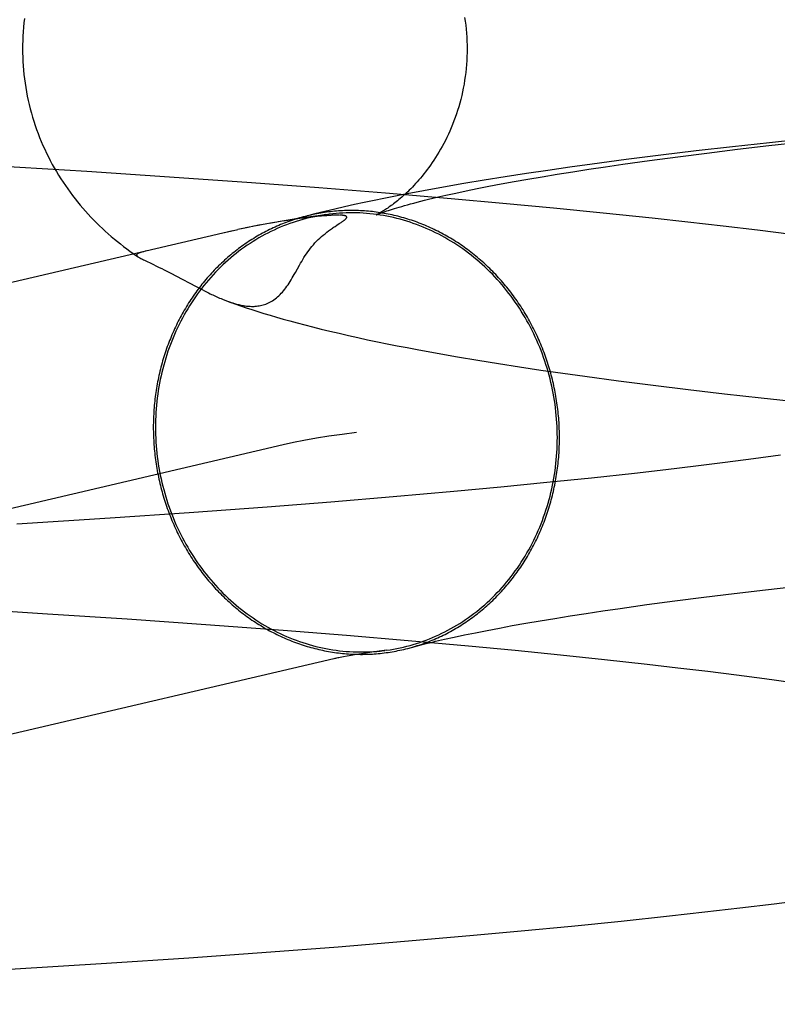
# Model space of a CAD drawing. Header units: inches. Extents: x 0 to 293, y 0 to 190.
# Tile 19 of 84: x 98.3019 to 98.3684, y 97.5252 to 97.6116. Entities that reach past the tile are written whole.
import ezdxf

# ---------------------------------------------------------------- set-up
doc = ezdxf.new("R2010")
doc.units = ezdxf.units.IN
doc.header["$LTSCALE"] = 16.12069
doc.header["$MEASUREMENT"] = 0
doc.linetypes.add('HIDDEN', pattern=[0.2, 0.1, -0.1])
doc.layers.add('DEFAULT_2', color=8, linetype='HIDDEN')

msp = doc.modelspace()

# ---------------------------------------------------------------- linework, layer by layer
at = {"layer": 'DEFAULT_2', "color": 8, "linetype": 'HIDDEN'}
for p, q in [((98.36769, 97.600776), (98.364449, 97.600419)), ((98.364876, 97.600199), (98.367632, 97.600521)), ((98.367632, 97.600521), (98.370476, 97.60084)), ((98.372106, 97.601239), (98.36769, 97.600776)), ((98.358156, 97.599678), (98.355109, 97.599293)), ((98.36127, 97.600053), (98.358156, 97.599678)), ((98.359648, 97.599546), (98.362214, 97.599874)), ((98.364449, 97.600419), (98.36127, 97.600053)), ((98.362214, 97.599874), (98.364876, 97.600199)), ((98.307807, 97.598247), (98.299323, 97.598766)), ((98.352128, 97.598898), (98.350179, 97.598629)), ((98.355109, 97.599293), (98.352128, 97.598898)), ((98.35331, 97.598669), (98.354823, 97.598889)), ((98.354823, 97.598889), (98.357183, 97.599218)), ((98.357183, 97.599218), (98.359648, 97.599546)), ((98.315053, 97.597769), (98.307807, 97.598247)), ((98.346368, 97.598074), (98.344506, 97.597788)), ((98.348259, 97.598354), (98.346368, 97.598074)), ((98.347763, 97.597798), (98.349072, 97.598014)), ((98.350179, 97.598629), (98.348259, 97.598354)), ((98.349072, 97.598014), (98.350433, 97.598232)), ((98.350433, 97.598232), (98.351846, 97.59845)), ((98.351846, 97.59845), (98.35331, 97.598669)), ((98.322242, 97.597262), (98.315053, 97.597769)), ((98.328168, 97.596816), (98.322242, 97.597262)), ((98.340865, 97.597194), (98.339085, 97.596886)), ((98.342672, 97.597495), (98.340865, 97.597194)), ((98.344506, 97.597788), (98.342672, 97.597495)), ((98.343079, 97.596956), (98.344165, 97.597162)), ((98.344165, 97.597162), (98.345309, 97.597372)), ((98.345309, 97.597372), (98.346508, 97.597584)), ((98.346508, 97.597584), (98.347763, 97.597798)), ((98.334018, 97.596349), (98.328168, 97.596816)), ((98.339774, 97.595861), (98.334018, 97.596349)), ((98.337329, 97.596568), (98.335591, 97.596239)), ((98.339085, 97.596886), (98.337329, 97.596568)), ((98.33852, 97.59599), (98.339313, 97.596172)), ((98.339313, 97.596172), (98.340166, 97.596361)), ((98.340166, 97.596361), (98.341079, 97.596554)), ((98.341079, 97.596554), (98.34205, 97.596753)), ((98.34205, 97.596753), (98.343079, 97.596956)), ((98.344302, 97.595456), (98.339774, 97.595861)), ((98.348752, 97.595036), (98.344302, 97.595456)), ((98.32986, 97.594424), (98.329837, 97.594424)), ((98.353118, 97.594603), (98.348752, 97.595036)), ((98.357394, 97.594155), (98.353118, 97.594603)), ((98.323012, 97.593562), (98.322365, 97.593432)), ((98.323603, 97.593672), (98.322975, 97.59355)), ((98.324252, 97.593787), (98.323266, 97.593605)), ((98.324934, 97.593903), (98.323819, 97.593704)), ((98.325628, 97.594015), (98.324576, 97.593833)), ((98.325441, 97.593969), (98.325028, 97.593905)), ((98.325819, 97.594025), (98.325441, 97.593969)), ((98.326169, 97.594075), (98.325819, 97.594025)), ((98.326492, 97.594119), (98.326169, 97.594075)), ((98.326793, 97.594159), (98.326492, 97.594119)), ((98.327072, 97.594194), (98.326793, 97.594159)), ((98.327333, 97.594226), (98.327072, 97.594194)), ((98.327579, 97.594255), (98.327333, 97.594226)), ((98.327809, 97.59428), (98.327579, 97.594255)), ((98.328021, 97.594303), (98.327809, 97.59428)), ((98.328216, 97.594322), (98.328021, 97.594303)), ((98.328394, 97.594339), (98.328216, 97.594322)), ((98.328558, 97.594354), (98.328394, 97.594339)), ((98.328709, 97.594367), (98.328558, 97.594354)), ((98.328848, 97.594378), (98.328709, 97.594367)), ((98.328977, 97.594387), (98.328848, 97.594378)), ((98.329096, 97.594395), (98.328977, 97.594387)), ((98.329205, 97.594402), (98.329096, 97.594395)), ((98.329305, 97.594408), (98.329205, 97.594402)), ((98.329396, 97.594412), (98.329305, 97.594408)), ((98.329477, 97.594416), (98.329396, 97.594412)), ((98.329551, 97.594418), (98.329477, 97.594416)), ((98.329617, 97.59442), (98.329551, 97.594418)), ((98.329762, 97.594423), (98.329735, 97.594423)), ((98.329742, 97.593542), (98.329951, 97.593677)), ((98.329813, 97.594424), (98.329788, 97.594423)), ((98.329906, 97.594423), (98.329883, 97.594424)), ((98.329949, 97.594423), (98.329927, 97.594423)), ((98.329951, 97.593677), (98.330071, 97.593755)), ((98.32999, 97.594422), (98.32997, 97.594423)), ((98.360537, 97.59381), (98.357394, 97.594155)), ((98.363624, 97.593456), (98.360537, 97.59381)), ((98.320622, 97.593057), (98.191235, 97.562755)), ((98.321039, 97.59315), (98.319622, 97.592823)), ((98.321479, 97.593251), (98.321036, 97.593153)), ((98.322047, 97.593367), (98.321719, 97.593299)), ((98.322975, 97.59355), (98.322675, 97.593493)), ((98.329588, 97.593442), (98.329742, 97.593542)), ((98.366653, 97.593093), (98.363624, 97.593456)), ((98.369621, 97.592721), (98.366653, 97.593093)), ((98.313594, 97.590116), (98.313928, 97.589955)), ((98.313928, 97.589955), (98.314154, 97.589845)), ((98.314154, 97.589845), (98.314379, 97.589733)), ((98.314379, 97.589733), (98.314601, 97.589622)), ((98.314601, 97.589622), (98.314924, 97.589459)), ((98.314924, 97.589459), (98.315232, 97.5893)), ((98.315232, 97.5893), (98.315619, 97.589098)), ((98.315619, 97.589098), (98.316238, 97.588772)), ((98.316238, 97.588772), (98.316779, 97.588485)), ((98.316779, 97.588485), (98.317382, 97.588166)), ((98.317382, 97.588166), (98.317685, 97.588008)), ((98.317685, 97.588008), (98.317916, 97.587889)), ((98.317916, 97.587889), (98.31814, 97.587774)), ((98.31814, 97.587774), (98.318305, 97.587692)), ((98.318305, 97.587692), (98.31847, 97.58761)), ((98.31847, 97.58761), (98.318635, 97.587529)), ((98.318635, 97.587529), (98.318746, 97.587476)), ((98.318746, 97.587476), (98.318858, 97.587422)), ((98.318858, 97.587422), (98.318971, 97.587369)), ((98.318971, 97.587369), (98.319087, 97.587316)), ((98.319087, 97.587316), (98.319205, 97.587262)), ((98.319205, 97.587262), (98.319326, 97.587208)), ((98.319326, 97.587208), (98.319449, 97.587154)), ((98.319449, 97.587154), (98.319577, 97.587099)), ((98.338542, 97.582308), (98.340313, 97.581997)), ((98.340313, 97.581997), (98.342102, 97.581696)), ((98.342102, 97.581696), (98.343919, 97.581402)), ((98.343919, 97.581402), (98.345766, 97.581115)), ((98.345766, 97.581115), (98.347645, 97.580833)), ((98.347645, 97.580833), (98.349554, 97.580557)), ((98.349554, 97.580557), (98.351493, 97.580286)), ((98.351493, 97.580286), (98.354455, 97.579889)), ((98.354455, 97.579889), (98.357482, 97.579503)), ((98.357482, 97.579503), (98.360576, 97.579127)), ((98.360576, 97.579127), (98.363735, 97.578759)), ((98.363735, 97.578759), (98.366958, 97.578401)), ((98.366958, 97.578401), (98.370241, 97.578051)), ((98.325022, 97.574271), (98.195635, 97.543968)), ((98.366293, 97.573032), (98.363817, 97.572712)), ((98.368673, 97.573353), (98.366293, 97.573032)), ((98.358592, 97.572079), (98.355852, 97.571767)), ((98.361248, 97.572394), (98.358592, 97.572079)), ((98.363817, 97.572712), (98.361248, 97.572394)), ((98.352076, 97.571356), (98.348167, 97.570952)), ((98.355852, 97.571767), (98.352076, 97.571356)), ((98.344135, 97.570557), (98.339991, 97.57017)), ((98.348167, 97.570952), (98.344135, 97.570557)), ((98.334668, 97.5697), (98.329205, 97.569245)), ((98.339991, 97.57017), (98.334668, 97.5697)), ((98.323622, 97.568807), (98.31679, 97.568303)), ((98.329205, 97.569245), (98.323622, 97.568807)), ((98.309849, 97.567826), (98.301658, 97.567302)), ((98.31679, 97.568303), (98.309849, 97.567826)), ((98.367338, 97.561554), (98.370172, 97.561873)), ((98.359387, 97.560579), (98.361941, 97.560906)), ((98.361941, 97.560906), (98.364593, 97.561231)), ((98.364593, 97.561231), (98.367338, 97.561554)), ((98.296122, 97.559954), (98.304339, 97.559456)), ((98.35308, 97.559702), (98.354585, 97.559921)), ((98.354585, 97.559921), (98.356934, 97.56025)), ((98.356934, 97.56025), (98.359387, 97.560579)), ((98.304339, 97.559456), (98.311331, 97.558999)), ((98.347567, 97.558832), (98.348867, 97.559047)), ((98.348867, 97.559047), (98.35022, 97.559265)), ((98.35022, 97.559265), (98.351625, 97.559483)), ((98.351625, 97.559483), (98.35308, 97.559702)), ((98.311331, 97.558999), (98.318241, 97.558517)), ((98.318241, 97.558517), (98.325033, 97.558009)), ((98.342919, 97.557991), (98.343996, 97.558197)), ((98.343996, 97.558197), (98.345131, 97.558406)), ((98.345131, 97.558406), (98.346322, 97.558618)), ((98.346322, 97.558618), (98.347567, 97.558832)), ((98.325033, 97.558009), (98.33058, 97.557568)), ((98.33058, 97.557568), (98.336001, 97.55711)), ((98.33919, 97.557211), (98.340034, 97.557398)), ((98.340034, 97.557398), (98.340937, 97.557591)), ((98.340937, 97.557591), (98.341899, 97.557789)), ((98.341899, 97.557789), (98.342919, 97.557991)), ((98.336001, 97.55711), (98.341278, 97.556636)), ((98.338406, 97.55703), (98.33919, 97.557211)), ((98.341278, 97.556636), (98.345382, 97.556247)), ((98.330636, 97.555728), (98.330315, 97.555669)), ((98.331006, 97.555792), (98.330636, 97.555728)), ((98.331427, 97.555862), (98.331006, 97.555792)), ((98.331898, 97.555937), (98.331427, 97.555862)), ((98.332422, 97.556016), (98.331898, 97.555937)), ((98.332998, 97.556099), (98.332422, 97.556016)), ((98.334123, 97.556252), (98.332998, 97.556099)), ((98.345382, 97.556247), (98.349371, 97.55585)), ((98.349371, 97.55585), (98.353234, 97.555445)), ((98.353234, 97.555445), (98.356963, 97.555032)), ((98.356963, 97.555032), (98.359666, 97.554719)), ((98.359666, 97.554719), (98.362283, 97.554403)), ((98.362283, 97.554403), (98.364811, 97.554085)), ((98.364811, 97.554085), (98.367245, 97.553765)), ((98.367245, 97.553765), (98.369582, 97.553444)), ((98.365091, 97.533642), (98.368093, 97.53401)), ((98.368093, 97.53401), (98.371033, 97.534387)), ((98.358913, 97.532934), (98.362031, 97.533284)), ((98.362031, 97.533284), (98.365091, 97.533642)), ((98.350332, 97.532042), (98.354669, 97.532481)), ((98.354669, 97.532481), (98.358913, 97.532934)), ((98.341405, 97.531207), (98.345908, 97.531618)), ((98.345908, 97.531618), (98.350332, 97.532042)), ((98.329847, 97.530239), (98.335675, 97.530712)), ((98.335675, 97.530712), (98.341405, 97.531207)), ((98.316762, 97.529272), (98.323938, 97.529787)), ((98.323938, 97.529787), (98.329847, 97.530239)), ((98.301037, 97.52826), (98.309522, 97.528788)), ((98.309522, 97.528788), (98.316762, 97.529272))]:
    msp.add_line(p, q, dxfattribs=at)
for points in [[(98.340951, 97.611773), (98.341001, 97.61143), (98.341045, 97.611085), (98.341082, 97.610738), (98.341112, 97.61039), (98.341135, 97.610041), (98.341152, 97.609691), (98.341161, 97.60934), (98.341164, 97.609016)], [(98.302333, 97.611669), (98.302288, 97.611288), (98.30225, 97.610906), (98.302219, 97.610523), (98.302194, 97.61014), (98.302177, 97.609756), (98.302167, 97.609372), (98.302164, 97.609016)], [(98.302164, 97.609016), (98.302167, 97.608662), (98.302177, 97.608279), (98.302194, 97.607896), (98.302218, 97.607514), (98.302249, 97.607132), (98.302287, 97.606751), (98.302332, 97.60637), (98.302384, 97.605991), (98.302443, 97.605613), (98.302508, 97.605237), (98.302581, 97.604862), (98.30266, 97.60449), (98.302746, 97.604118), (98.302838, 97.603749), (98.302937, 97.603383), (98.303042, 97.603018), (98.303154, 97.602656), (98.303271, 97.602297), (98.303396, 97.60194), (98.303526, 97.601587), (98.303662, 97.601236), (98.303804, 97.600889), (98.303951, 97.600545), (98.304105, 97.600205), (98.304263, 97.599869), (98.304427, 97.599536), (98.304597, 97.599207), (98.304771, 97.598882), (98.30495, 97.598561), (98.305135, 97.598244), (98.305323, 97.597931), (98.305517, 97.597623), (98.305715, 97.597319), (98.305917, 97.597019), (98.306123, 97.596723), (98.306334, 97.596432), (98.306548, 97.596145), (98.306766, 97.595862), (98.306988, 97.595584), (98.307214, 97.595311), (98.307443, 97.595041), (98.307677, 97.594775), (98.307914, 97.594513), (98.308156, 97.594255), (98.308401, 97.594), (98.308651, 97.593748), (98.308905, 97.5935), (98.309163, 97.593255), (98.309423, 97.593015), (98.309686, 97.59278), (98.30995, 97.592551), (98.310216, 97.592327), (98.310483, 97.592108), (98.310752, 97.591893), (98.311024, 97.591682), (98.311299, 97.591474), (98.311577, 97.59127), (98.31186, 97.591068), (98.312146, 97.590868), (98.312303, 97.590762)], [(98.341164, 97.609016), (98.341161, 97.608689), (98.341151, 97.608339), (98.341135, 97.607989), (98.341112, 97.60764), (98.341081, 97.607292), (98.341045, 97.606946), (98.341001, 97.606601), (98.340951, 97.606258), (98.340895, 97.605917), (98.340833, 97.605579), (98.340764, 97.605243), (98.340689, 97.604911), (98.340608, 97.604582), (98.340522, 97.604256), (98.34043, 97.603934), (98.340333, 97.603616), (98.34023, 97.603302), (98.340123, 97.602993), (98.340011, 97.602689), (98.339895, 97.602389), (98.339775, 97.602095), (98.33965, 97.601807), (98.339523, 97.601524), (98.339392, 97.601247), (98.339258, 97.600976), (98.339121, 97.600712), (98.338982, 97.600453), (98.338841, 97.600201), (98.338698, 97.599955), (98.338553, 97.599716), (98.338407, 97.599483), (98.338261, 97.599257), (98.338113, 97.599037), (98.337965, 97.598824), (98.337817, 97.598617), (98.337669, 97.598417), (98.337521, 97.598223), (98.337373, 97.598035), (98.337226, 97.597854), (98.33708, 97.597678), (98.336934, 97.597509), (98.33679, 97.597345), (98.336647, 97.597187), (98.336505, 97.597035), (98.336365, 97.596888), (98.336226, 97.596746), (98.336089, 97.59661), (98.335954, 97.596478), (98.33582, 97.596352), (98.335689, 97.59623), (98.33556, 97.596114), (98.335432, 97.596001), (98.335307, 97.595894), (98.335185, 97.59579), (98.335064, 97.595692), (98.334947, 97.595597), (98.334831, 97.595506), (98.334719, 97.59542), (98.334609, 97.595337), (98.334502, 97.595259), (98.334398, 97.595184), (98.334298, 97.595113), (98.3342, 97.595046), (98.334106, 97.594982), (98.334015, 97.594922), (98.333928, 97.594866), (98.333845, 97.594813), (98.333765, 97.594764), (98.33369, 97.594719), (98.333619, 97.594677), (98.333552, 97.594638), (98.33349, 97.594603), (98.333433, 97.594571), (98.333381, 97.594543), (98.333335, 97.594518), (98.333294, 97.594497), (98.333259, 97.594479), (98.33323, 97.594464), (98.333208, 97.594454), (98.333192, 97.594446), (98.333184, 97.594442)], [(98.335591, 97.596239), (98.334727, 97.59607), (98.333864, 97.595896), (98.333001, 97.595718), (98.332139, 97.595535), (98.331277, 97.595347), (98.330413, 97.595154), (98.329547, 97.594953), (98.328678, 97.594746), (98.327805, 97.594531), (98.326945, 97.594311)], [(98.333182, 97.594441), (98.333189, 97.594444), (98.333203, 97.59445), (98.333226, 97.59446), (98.333257, 97.594473), (98.333297, 97.59449), (98.333347, 97.59451), (98.333406, 97.594533), (98.333475, 97.59456), (98.333555, 97.59459), (98.333646, 97.594623), (98.333747, 97.59466), (98.333861, 97.5947), (98.333985, 97.594743), (98.334122, 97.594789), (98.334271, 97.594839), (98.334433, 97.594891), (98.334607, 97.594946), (98.334795, 97.595005), (98.334996, 97.595066), (98.335211, 97.59513), (98.33544, 97.595196), (98.335683, 97.595265), (98.33594, 97.595337), (98.336211, 97.595411), (98.336497, 97.595488), (98.336797, 97.595566), (98.337112, 97.595647), (98.337442, 97.59573), (98.337786, 97.595815), (98.338145, 97.595902), (98.33852, 97.59599)], [(98.328783, 97.59447), (98.32849, 97.594426), (98.328196, 97.594376), (98.327904, 97.594321), (98.327613, 97.59426), (98.327323, 97.594194), (98.327034, 97.594123), (98.326746, 97.594046), (98.32646, 97.593964), (98.326175, 97.593876), (98.325891, 97.593784), (98.32561, 97.593686), (98.325329, 97.593583), (98.325051, 97.593474), (98.324775, 97.593361), (98.3245, 97.593242), (98.324227, 97.593118), (98.323957, 97.59299), (98.323689, 97.592856), (98.323422, 97.592717), (98.323158, 97.592573), (98.322897, 97.592424), (98.322638, 97.592271), (98.322381, 97.592113), (98.322127, 97.591949), (98.321876, 97.591781), (98.321627, 97.591609), (98.321381, 97.591432), (98.321138, 97.59125), (98.320898, 97.591064), (98.320661, 97.590873), (98.320427, 97.590677), (98.320196, 97.590478), (98.319969, 97.590274), (98.319744, 97.590066), (98.319523, 97.589853), (98.319306, 97.589637), (98.319092, 97.589416), (98.318881, 97.589191), (98.318674, 97.588963), (98.318471, 97.58873), (98.318271, 97.588494), (98.318075, 97.588254), (98.317883, 97.588011), (98.317695, 97.587763), (98.317511, 97.587513), (98.317331, 97.587258), (98.317154, 97.587001), (98.316982, 97.58674), (98.316814, 97.586475), (98.31665, 97.586208), (98.316491, 97.585938), (98.316335, 97.585664), (98.316184, 97.585388), (98.316038, 97.585108), (98.315895, 97.584826), (98.315757, 97.584541), (98.315624, 97.584254), (98.315495, 97.583964), (98.315371, 97.583672), (98.315251, 97.583377), (98.315136, 97.583079), (98.315025, 97.58278), (98.314919, 97.582479), (98.314818, 97.582175), (98.314722, 97.58187), (98.314631, 97.581563), (98.314544, 97.581254), (98.314462, 97.580943), (98.314385, 97.580631), (98.314313, 97.580317), (98.314245, 97.580002), (98.314183, 97.579686), (98.314126, 97.579368), (98.314073, 97.579049), (98.314025, 97.578729), (98.313983, 97.578408), (98.313945, 97.578086), (98.313913, 97.577764), (98.313885, 97.577441), (98.313862, 97.577117), (98.313845, 97.576793), (98.313832, 97.576468), (98.313825, 97.576143), (98.313822, 97.575818)], [(98.328946, 97.594492), (98.328301, 97.594406), (98.327648, 97.594316), (98.326991, 97.594222), (98.326323, 97.594123), (98.325628, 97.594015)], [(98.349271, 97.574899), (98.34927, 97.57509), (98.349268, 97.575282), (98.349264, 97.575473), (98.349258, 97.575664), (98.34925, 97.575855), (98.34924, 97.576046), (98.349229, 97.576237), (98.349216, 97.576428), (98.349202, 97.576619), (98.349185, 97.57681), (98.349167, 97.577), (98.349148, 97.577191), (98.349126, 97.577381), (98.349103, 97.577571), (98.349078, 97.577761), (98.349052, 97.57795), (98.349024, 97.57814), (98.348994, 97.578329), (98.348962, 97.578518), (98.348929, 97.578706), (98.348894, 97.578894), (98.348857, 97.579082), (98.348819, 97.579269), (98.348779, 97.579457), (98.348737, 97.579643), (98.348694, 97.57983), (98.348649, 97.580015), (98.348602, 97.580201), (98.348554, 97.580386), (98.348504, 97.58057), (98.348452, 97.580754), (98.348399, 97.580938), (98.348344, 97.58112), (98.348288, 97.581303), (98.34823, 97.581485), (98.34817, 97.581666), (98.348109, 97.581846), (98.348046, 97.582026), (98.347981, 97.582205), (98.347915, 97.582384), (98.347847, 97.582562), (98.347778, 97.582739), (98.347707, 97.582916), (98.347635, 97.583092), (98.347561, 97.583267), (98.347485, 97.583441), (98.347408, 97.583615), (98.347329, 97.583787), (98.347249, 97.583959), (98.347167, 97.58413), (98.347084, 97.584301), (98.346999, 97.58447), (98.346913, 97.584639), (98.346825, 97.584806), (98.346736, 97.584973), (98.346646, 97.585139), (98.346553, 97.585304), (98.34646, 97.585468), (98.346365, 97.58563), (98.346268, 97.585792), (98.34617, 97.585953), (98.346071, 97.586113), (98.34597, 97.586272), (98.345868, 97.58643), (98.345765, 97.586587), (98.34566, 97.586742), (98.345554, 97.586897), (98.345446, 97.58705), (98.345337, 97.587203), (98.345227, 97.587354), (98.345115, 97.587504), (98.345002, 97.587653), (98.344888, 97.5878), (98.344772, 97.587947), (98.344655, 97.588092), (98.344537, 97.588236), (98.344418, 97.588379), (98.344297, 97.58852), (98.344176, 97.588661), (98.344052, 97.5888), (98.343928, 97.588937), (98.343803, 97.589074), (98.343676, 97.589209), (98.343548, 97.589343), (98.343419, 97.589475), (98.343289, 97.589606), (98.343158, 97.589736), (98.343025, 97.589864), (98.342891, 97.589991), (98.342757, 97.590116), (98.342621, 97.59024), (98.342484, 97.590363), (98.342346, 97.590484), (98.342207, 97.590604), (98.342067, 97.590722), (98.341926, 97.590839), (98.341784, 97.590954), (98.341641, 97.591068), (98.341497, 97.59118), (98.341352, 97.591291), (98.341206, 97.5914), (98.34106, 97.591507), (98.340912, 97.591613), (98.340763, 97.591718), (98.340613, 97.591821), (98.340463, 97.591922), (98.340312, 97.592022), (98.340159, 97.59212), (98.340006, 97.592217), (98.339852, 97.592312), (98.339698, 97.592405), (98.339542, 97.592496), (98.339386, 97.592586), (98.339229, 97.592675), (98.339071, 97.592761), (98.338913, 97.592846), (98.338754, 97.59293), (98.338594, 97.593011), (98.338433, 97.593091), (98.338272, 97.593169), (98.33811, 97.593246), (98.337947, 97.593321), (98.337784, 97.593394), (98.33762, 97.593465), (98.337456, 97.593534), (98.337291, 97.593602), (98.337125, 97.593668), (98.336959, 97.593732), (98.336793, 97.593795), (98.336625, 97.593856), (98.336458, 97.593914), (98.33629, 97.593972), (98.336121, 97.594027), (98.335952, 97.594081), (98.335783, 97.594132), (98.335613, 97.594182), (98.335442, 97.59423), (98.335272, 97.594277), (98.335101, 97.594321), (98.334929, 97.594364), (98.334757, 97.594405), (98.334585, 97.594443), (98.334413, 97.594481), (98.33424, 97.594516), (98.334068, 97.594549), (98.333894, 97.594581), (98.333721, 97.594611), (98.333547, 97.594639), (98.333374, 97.594665), (98.3332, 97.594689), (98.333025, 97.594711), (98.332851, 97.594732), (98.332677, 97.59475), (98.332502, 97.594767), (98.332327, 97.594782), (98.332153, 97.594795), (98.331978, 97.594806), (98.331803, 97.594815), (98.331628, 97.594822), (98.331453, 97.594828), (98.331278, 97.594831), (98.331103, 97.594833), (98.330928, 97.594833), (98.330754, 97.594831), (98.330579, 97.594827), (98.330404, 97.594821), (98.330229, 97.594814), (98.330055, 97.594804), (98.329881, 97.594793), (98.329707, 97.594779), (98.329533, 97.594764), (98.329359, 97.594747), (98.329185, 97.594728), (98.329012, 97.594707), (98.328839, 97.594685), (98.328666, 97.59466), (98.328493, 97.594634), (98.328321, 97.594606), (98.328149, 97.594576), (98.327977, 97.594544), (98.327805, 97.59451), (98.327634, 97.594474), (98.327464, 97.594437), (98.327293, 97.594398), (98.327124, 97.594357)], [(98.349084, 97.574904), (98.349081, 97.57523), (98.349074, 97.575555), (98.349061, 97.57588), (98.349044, 97.576206), (98.349021, 97.576531), (98.348993, 97.576855), (98.348961, 97.577179), (98.348923, 97.577503), (98.348881, 97.577826), (98.348833, 97.578148), (98.348781, 97.57847), (98.348723, 97.578791), (98.348661, 97.57911), (98.348593, 97.579429), (98.348521, 97.579746), (98.348444, 97.580063), (98.348362, 97.580378), (98.348276, 97.580691), (98.348184, 97.581003), (98.348088, 97.581313), (98.347987, 97.581622), (98.347881, 97.581929), (98.34777, 97.582234), (98.347655, 97.582537), (98.347536, 97.582838), (98.347411, 97.583137), (98.347282, 97.583433), (98.347149, 97.583728), (98.347011, 97.58402), (98.346869, 97.584309), (98.346722, 97.584596), (98.346571, 97.584881), (98.346415, 97.585162), (98.346256, 97.585441), (98.346092, 97.585717), (98.345924, 97.58599), (98.345752, 97.58626), (98.345576, 97.586526), (98.345395, 97.58679), (98.345211, 97.58705), (98.345023, 97.587307), (98.344831, 97.587561), (98.344635, 97.587811), (98.344435, 97.588058), (98.344232, 97.588301), (98.344025, 97.58854), (98.343815, 97.588775), (98.3436, 97.589007), (98.343383, 97.589235), (98.343162, 97.589459), (98.342938, 97.589678), (98.34271, 97.589894), (98.342479, 97.590106), (98.342245, 97.590313), (98.342008, 97.590516), (98.341768, 97.590715), (98.341525, 97.59091), (98.341279, 97.5911), (98.34103, 97.591285), (98.340779, 97.591466), (98.340525, 97.591643), (98.340268, 97.591814), (98.340009, 97.591981), (98.339748, 97.592143), (98.339484, 97.592301), (98.339218, 97.592453), (98.338949, 97.592601), (98.338679, 97.592744), (98.338406, 97.592882), (98.338132, 97.593015), (98.337855, 97.593143), (98.337577, 97.593265), (98.337297, 97.593383), (98.337015, 97.593496), (98.336731, 97.593603), (98.336447, 97.593705), (98.33616, 97.593802), (98.335873, 97.593894), (98.335584, 97.59398), (98.335294, 97.594061), (98.335002, 97.594137), (98.33471, 97.594207), (98.334417, 97.594272), (98.334123, 97.594332), (98.333828, 97.594386), (98.333533, 97.594435), (98.333237, 97.594478), (98.33294, 97.594516), (98.332643, 97.594548), (98.332346, 97.594575), (98.332049, 97.594597), (98.331751, 97.594613), (98.331453, 97.594623), (98.331155, 97.594628), (98.330858, 97.594628), (98.33056, 97.594622), (98.330263, 97.59461), (98.329966, 97.594593), (98.32967, 97.594571), (98.329374, 97.594543), (98.329078, 97.594509), (98.328946, 97.594492)], [(98.326945, 97.594311), (98.326785, 97.594269), (98.326616, 97.594222), (98.326448, 97.594174), (98.326281, 97.594124), (98.326114, 97.594072), (98.325947, 97.594018), (98.325781, 97.593962), (98.325615, 97.593905), (98.32545, 97.593845), (98.325286, 97.593784), (98.325122, 97.593722), (98.324959, 97.593657), (98.324796, 97.593591), (98.324634, 97.593523), (98.324473, 97.593453), (98.324312, 97.593381), (98.324152, 97.593308), (98.323993, 97.593233), (98.323835, 97.593156), (98.323677, 97.593078), (98.32352, 97.592997), (98.323364, 97.592916), (98.323208, 97.592832), (98.323054, 97.592747), (98.3229, 97.59266), (98.322747, 97.592571), (98.322594, 97.592481), (98.322443, 97.592389), (98.322293, 97.592296), (98.322143, 97.5922), (98.321994, 97.592104), (98.321847, 97.592005), (98.3217, 97.591905), (98.321554, 97.591803), (98.321409, 97.5917), (98.321265, 97.591596), (98.321122, 97.591489), (98.32098, 97.591381), (98.320839, 97.591272), (98.320699, 97.591161), (98.32056, 97.591048), (98.320422, 97.590934), (98.320285, 97.590819), (98.320149, 97.590702), (98.320015, 97.590583), (98.319881, 97.590463), (98.319749, 97.590342), (98.319617, 97.590219), (98.319487, 97.590095), (98.319358, 97.589969), (98.31923, 97.589842), (98.319103, 97.589714), (98.318978, 97.589584), (98.318854, 97.589452), (98.318731, 97.58932), (98.318609, 97.589186), (98.318488, 97.589051), (98.318369, 97.588914), (98.318251, 97.588776), (98.318134, 97.588637), (98.318018, 97.588496), (98.317904, 97.588355), (98.317791, 97.588212), (98.317679, 97.588067), (98.317569, 97.587922), (98.31746, 97.587775), (98.317352, 97.587627), (98.317246, 97.587478), (98.317141, 97.587328), (98.317038, 97.587177), (98.316936, 97.587024), (98.316835, 97.586871), (98.316736, 97.586716), (98.316638, 97.58656), (98.316541, 97.586403), (98.316446, 97.586245), (98.316353, 97.586086), (98.316261, 97.585926), (98.31617, 97.585765), (98.316081, 97.585603), (98.315993, 97.58544), (98.315907, 97.585276), (98.315822, 97.585111), (98.315739, 97.584945), (98.315657, 97.584778), (98.315577, 97.58461), (98.315498, 97.584441), (98.315421, 97.584272), (98.315346, 97.584101), (98.315272, 97.58393), (98.315199, 97.583758), (98.315128, 97.583585), (98.315059, 97.583411), (98.314991, 97.583237), (98.314925, 97.583062), (98.31486, 97.582886), (98.314797, 97.582709), (98.314736, 97.582532), (98.314676, 97.582354), (98.314618, 97.582175), (98.314562, 97.581996), (98.314507, 97.581816), (98.314454, 97.581635), (98.314402, 97.581454), (98.314352, 97.581272), (98.314304, 97.581089), (98.314257, 97.580906), (98.314212, 97.580723), (98.314169, 97.580539), (98.314127, 97.580354), (98.314087, 97.580169), (98.314049, 97.579984), (98.314012, 97.579798), (98.313977, 97.579611), (98.313944, 97.579425), (98.313912, 97.579238), (98.313882, 97.57905), (98.313854, 97.578862), (98.313828, 97.578674), (98.313803, 97.578485), (98.31378, 97.578297), (98.313758, 97.578107), (98.313739, 97.577918), (98.313721, 97.577728), (98.313704, 97.577539), (98.31369, 97.577348), (98.313677, 97.577158), (98.313666, 97.576968), (98.313656, 97.576777), (98.313649, 97.576586), (98.313643, 97.576396), (98.313638, 97.576205), (98.313636, 97.576014), (98.313635, 97.575823)], [(98.329708, 97.594422), (98.329679, 97.594422), (98.329617, 97.59442)], [(98.330071, 97.593755), (98.330126, 97.593791), (98.330177, 97.593826), (98.330225, 97.593858), (98.330269, 97.593889), (98.33031, 97.593918), (98.330348, 97.593946), (98.330383, 97.593973), (98.330416, 97.593998), (98.330445, 97.594023), (98.330472, 97.594046), (98.330497, 97.594068), (98.330518, 97.594089), (98.330537, 97.594108), (98.330554, 97.594127), (98.330568, 97.594145), (98.33058, 97.594162), (98.33059, 97.594177), (98.330598, 97.594193), (98.330604, 97.594207), (98.330608, 97.594221), (98.330611, 97.594234), (98.330611, 97.594246), (98.330611, 97.594258), (98.330608, 97.594269), (98.330604, 97.59428), (98.330599, 97.594289), (98.330592, 97.594299), (98.330585, 97.594308), (98.330576, 97.594316), (98.330566, 97.594324), (98.330555, 97.594331), (98.330543, 97.594338), (98.330531, 97.594344), (98.330517, 97.594351), (98.330503, 97.594356), (98.330487, 97.594362), (98.330471, 97.594367), (98.330455, 97.594372), (98.330438, 97.594376), (98.330421, 97.59438), (98.330404, 97.594384), (98.330386, 97.594388), (98.330368, 97.594391), (98.33035, 97.594394), (98.330332, 97.594397), (98.330314, 97.594399), (98.330296, 97.594402), (98.330277, 97.594404), (98.330258, 97.594406), (98.33024, 97.594408), (98.330221, 97.59441), (98.330202, 97.594411), (98.330184, 97.594413), (98.330165, 97.594414), (98.330146, 97.594415), (98.330128, 97.594417), (98.330108, 97.594418), (98.330089, 97.594419), (98.33007, 97.594419), (98.33005, 97.59442), (98.33003, 97.594421), (98.33001, 97.594422)], [(98.322464, 97.593455), (98.321954, 97.593351), (98.321383, 97.593226)], [(98.326097, 97.589382), (98.32646, 97.590037), (98.326555, 97.590203), (98.326651, 97.59037), (98.32675, 97.590537), (98.326852, 97.590703), (98.326957, 97.590869), (98.327066, 97.591034), (98.327179, 97.591198), (98.327297, 97.59136), (98.32742, 97.591521), (98.327548, 97.591679), (98.327682, 97.591834), (98.327819, 97.591986), (98.32796, 97.592132), (98.328104, 97.592275), (98.328251, 97.592413), (98.3284, 97.592546), (98.328551, 97.592675), (98.328703, 97.592799), (98.328853, 97.592919), (98.329004, 97.593035)], [(98.329004, 97.593035), (98.329088, 97.593098), (98.329173, 97.593159), (98.329258, 97.593219), (98.329342, 97.593277), (98.329425, 97.593334), (98.329508, 97.593389), (98.329588, 97.593442)], [(98.313079, 97.59129), (98.312924, 97.591253), (98.312784, 97.591217), (98.31266, 97.591184), (98.312551, 97.591152), (98.312456, 97.591122), (98.312375, 97.591093), (98.312308, 97.591065), (98.312254, 97.591037), (98.312212, 97.59101), (98.312183, 97.590983), (98.312166, 97.590955), (98.312161, 97.590928), (98.312166, 97.590899), (98.312181, 97.59087), (98.312205, 97.59084), (98.312239, 97.590809), (98.312282, 97.590776), (98.312303, 97.590762)], [(98.312303, 97.590762), (98.312332, 97.590743), (98.31239, 97.590707), (98.312454, 97.590671), (98.312526, 97.590632), (98.312604, 97.590592), (98.312688, 97.59055), (98.312776, 97.590506), (98.312868, 97.590462), (98.313594, 97.590116)], [(98.320203, 97.586853), (98.320279, 97.586825), (98.320357, 97.586798), (98.320436, 97.586772), (98.320516, 97.586745), (98.320599, 97.586718), (98.320683, 97.586692), (98.320769, 97.586667), (98.320857, 97.586642), (98.320945, 97.586618), (98.321034, 97.586594), (98.321125, 97.586572), (98.321217, 97.586551), (98.321311, 97.58653), (98.321407, 97.586511), (98.321505, 97.586493), (98.321605, 97.586477), (98.321707, 97.586462), (98.32181, 97.586449), (98.321916, 97.586438), (98.322024, 97.58643), (98.322133, 97.586424), (98.322244, 97.58642), (98.322356, 97.58642), (98.32247, 97.586423), (98.322583, 97.586429), (98.322698, 97.586439), (98.322813, 97.586453), (98.322928, 97.58647), (98.323044, 97.586492), (98.32316, 97.586519), (98.323276, 97.58655), (98.323393, 97.586586), (98.32351, 97.586627), (98.323627, 97.586674), (98.323744, 97.586726), (98.323861, 97.586784), (98.323977, 97.586848), (98.324093, 97.586918), (98.324207, 97.586993), (98.32432, 97.587074), (98.324432, 97.587161), (98.324542, 97.587254), (98.32465, 97.587352), (98.324757, 97.587455), (98.324862, 97.587564), (98.324965, 97.587678), (98.325067, 97.587797), (98.325167, 97.587922), (98.325266, 97.588051), (98.325362, 97.588184), (98.325458, 97.588322), (98.325552, 97.588464), (98.325645, 97.58861), (98.325737, 97.588759), (98.325827, 97.588911), (98.325918, 97.589066), (98.326007, 97.589223), (98.326097, 97.589382)], [(98.319577, 97.587099), (98.319642, 97.587072), (98.319708, 97.587045), (98.319775, 97.587017), (98.319843, 97.58699), (98.319913, 97.586962), (98.319983, 97.586935), (98.320055, 97.586907), (98.320129, 97.58688), (98.320318, 97.586811)], [(98.320318, 97.586811), (98.32079, 97.586641), (98.321273, 97.586473), (98.321767, 97.586306), (98.322273, 97.586139), (98.322792, 97.585973), (98.323324, 97.585807), (98.323873, 97.585641), (98.324437, 97.585475), (98.325021, 97.585307), (98.325625, 97.585139), (98.326254, 97.584968), (98.326915, 97.584794), (98.327611, 97.584616), (98.32835, 97.584432), (98.329123, 97.584244), (98.329928, 97.584055), (98.330754, 97.583867), (98.331591, 97.583681), (98.33244, 97.583498), (98.333297, 97.583318), (98.334161, 97.583141), (98.335032, 97.582967), (98.335906, 97.582797), (98.336783, 97.582631), (98.338542, 97.582308)], [(98.313635, 97.575823), (98.313636, 97.575631), (98.313638, 97.57544), (98.313643, 97.575249), (98.313649, 97.575058), (98.313656, 97.574867), (98.313666, 97.574676), (98.313677, 97.574485), (98.31369, 97.574294), (98.313704, 97.574103), (98.313721, 97.573912), (98.313739, 97.573722), (98.313758, 97.573531), (98.31378, 97.573341), (98.313803, 97.573151), (98.313828, 97.572961), (98.313854, 97.572772), (98.313882, 97.572582), (98.313912, 97.572393), (98.313944, 97.572204), (98.313977, 97.572016), (98.314012, 97.571828), (98.314049, 97.57164), (98.314087, 97.571452), (98.314127, 97.571265), (98.314169, 97.571079), (98.314212, 97.570892), (98.314257, 97.570706), (98.314304, 97.570521), (98.314352, 97.570336), (98.314402, 97.570152), (98.314454, 97.569968), (98.314507, 97.569784), (98.314562, 97.569601), (98.314618, 97.569419), (98.314676, 97.569237), (98.314736, 97.569056), (98.314797, 97.568876), (98.31486, 97.568696), (98.314925, 97.568516), (98.314991, 97.568338), (98.315059, 97.56816), (98.315128, 97.567983), (98.315199, 97.567806), (98.315272, 97.56763), (98.315346, 97.567455), (98.315421, 97.567281), (98.315498, 97.567107), (98.315577, 97.566934), (98.315657, 97.566762), (98.315739, 97.566591), (98.315822, 97.566421), (98.315907, 97.566252), (98.315993, 97.566083), (98.316081, 97.565916), (98.31617, 97.565749), (98.316261, 97.565583), (98.316353, 97.565418), (98.316446, 97.565254), (98.316541, 97.565091), (98.316638, 97.56493), (98.316736, 97.564769), (98.316835, 97.564609), (98.316936, 97.56445), (98.317038, 97.564292), (98.317141, 97.564135), (98.317246, 97.56398), (98.317352, 97.563825), (98.31746, 97.563672), (98.317569, 97.563519), (98.317679, 97.563368), (98.317791, 97.563218), (98.317904, 97.563069), (98.318018, 97.562922), (98.318134, 97.562775), (98.318251, 97.56263), (98.318369, 97.562486), (98.318488, 97.562343), (98.318609, 97.562201), (98.318731, 97.562061), (98.318854, 97.561922), (98.318978, 97.561784), (98.319103, 97.561648), (98.31923, 97.561513), (98.319358, 97.561379), (98.319487, 97.561247), (98.319617, 97.561116), (98.319749, 97.560986), (98.319881, 97.560858), (98.320015, 97.560731), (98.320149, 97.560606), (98.320285, 97.560482), (98.320422, 97.560359), (98.32056, 97.560238), (98.320699, 97.560118), (98.320839, 97.56), (98.32098, 97.559883), (98.321122, 97.559768), (98.321265, 97.559654), (98.321409, 97.559542), (98.321554, 97.559431), (98.3217, 97.559322), (98.321847, 97.559214), (98.321994, 97.559108), (98.322143, 97.559004), (98.322293, 97.558901), (98.322443, 97.5588), (98.322594, 97.5587), (98.322747, 97.558602), (98.3229, 97.558505), (98.323054, 97.55841), (98.323208, 97.558317), (98.323364, 97.558225), (98.32352, 97.558135), (98.323677, 97.558047), (98.323835, 97.55796), (98.323993, 97.557875), (98.324152, 97.557792), (98.324312, 97.557711), (98.324473, 97.557631), (98.324634, 97.557553), (98.324796, 97.557476), (98.324959, 97.557401), (98.325122, 97.557328), (98.325286, 97.557257), (98.32545, 97.557188), (98.325615, 97.55712), (98.325781, 97.557054), (98.325947, 97.556989), (98.326114, 97.556927), (98.326281, 97.556866), (98.326448, 97.556807), (98.326616, 97.55675), (98.326785, 97.556695), (98.326954, 97.556641), (98.327124, 97.55659), (98.327293, 97.55654), (98.327464, 97.556492), (98.327634, 97.556445), (98.327805, 97.556401), (98.327977, 97.556358), (98.328149, 97.556317), (98.328321, 97.556278), (98.328493, 97.556241), (98.328666, 97.556206), (98.328839, 97.556172), (98.329012, 97.556141), (98.329185, 97.556111), (98.329359, 97.556083), (98.329533, 97.556057), (98.329707, 97.556033), (98.329881, 97.556011), (98.330055, 97.55599), (98.330229, 97.555972), (98.330404, 97.555955), (98.330579, 97.55594), (98.330754, 97.555927), (98.330928, 97.555916), (98.331103, 97.555907), (98.331278, 97.5559), (98.331453, 97.555894), (98.331628, 97.55589), (98.331803, 97.555889), (98.331978, 97.555889), (98.332153, 97.555891), (98.332327, 97.555895), (98.332502, 97.555901), (98.332677, 97.555908), (98.332851, 97.555918), (98.333025, 97.555929), (98.3332, 97.555943), (98.333374, 97.555958), (98.333547, 97.555975), (98.333721, 97.555994), (98.333894, 97.556014), (98.334068, 97.556037), (98.33424, 97.556062), (98.334413, 97.556088), (98.334585, 97.556116), (98.334757, 97.556146), (98.334929, 97.556178), (98.335101, 97.556212), (98.335272, 97.556247), (98.335442, 97.556285), (98.335613, 97.556324), (98.335783, 97.556365), (98.335952, 97.556408), (98.33641, 97.556531)], [(98.313822, 97.575818), (98.313825, 97.575492), (98.313832, 97.575167), (98.313845, 97.574842), (98.313862, 97.574516), (98.313885, 97.574191), (98.313913, 97.573867), (98.313945, 97.573542), (98.313983, 97.573219), (98.314025, 97.572896), (98.314073, 97.572573), (98.314126, 97.572252), (98.314183, 97.571931), (98.314245, 97.571612), (98.314313, 97.571293), (98.314385, 97.570975), (98.314462, 97.570659), (98.314544, 97.570344), (98.314631, 97.570031), (98.314722, 97.569719), (98.314818, 97.569409), (98.314919, 97.5691), (98.315025, 97.568793), (98.315136, 97.568488), (98.315251, 97.568185), (98.31537, 97.567884), (98.315495, 97.567585), (98.315624, 97.567289), (98.315757, 97.566994), (98.315895, 97.566702), (98.316037, 97.566412), (98.316184, 97.566125), (98.316335, 97.565841), (98.316491, 97.56556), (98.31665, 97.565281), (98.316814, 97.565005), (98.316982, 97.564732), (98.317154, 97.564462), (98.317331, 97.564195), (98.317511, 97.563932), (98.317695, 97.563672), (98.317883, 97.563415), (98.318075, 97.563161), (98.318271, 97.562911), (98.318471, 97.562664), (98.318674, 97.562421), (98.318881, 97.562182), (98.319092, 97.561946), (98.319306, 97.561715), (98.319523, 97.561487), (98.319744, 97.561263), (98.319968, 97.561043), (98.320196, 97.560828), (98.320427, 97.560616), (98.320661, 97.560409), (98.320898, 97.560205), (98.321138, 97.560007), (98.321381, 97.559812), (98.321627, 97.559622), (98.321876, 97.559437), (98.322127, 97.559256), (98.322381, 97.559079), (98.322638, 97.558908), (98.322897, 97.558741), (98.323158, 97.558579), (98.323422, 97.558421), (98.323688, 97.558268), (98.323957, 97.558121), (98.324227, 97.557978), (98.3245, 97.55784), (98.324775, 97.557707), (98.325051, 97.557579), (98.325329, 97.557456), (98.32561, 97.557339), (98.325891, 97.557226), (98.326175, 97.557119), (98.32646, 97.557017), (98.326746, 97.55692), (98.327033, 97.556828), (98.327322, 97.556742), (98.327612, 97.556661), (98.327904, 97.556585), (98.328196, 97.556515), (98.328489, 97.55645), (98.328783, 97.55639), (98.329078, 97.556336), (98.329374, 97.556287), (98.32967, 97.556244), (98.329966, 97.556206), (98.330263, 97.556173), (98.33056, 97.556147), (98.330858, 97.556125), (98.331155, 97.556109), (98.331453, 97.556099), (98.331751, 97.556094), (98.332048, 97.556094), (98.332346, 97.5561), (98.332643, 97.556112), (98.33294, 97.556129), (98.333237, 97.556151), (98.333533, 97.556179), (98.333828, 97.556213), (98.33396, 97.55623)], [(98.331453, 97.575361), (98.330206, 97.575191), (98.329041, 97.575019), (98.327958, 97.574846), (98.32684, 97.574649), (98.325937, 97.574472), (98.325022, 97.574271)], [(98.334123, 97.556252), (98.334417, 97.556296), (98.33471, 97.556346), (98.335002, 97.556401), (98.335293, 97.556462), (98.335583, 97.556528), (98.335872, 97.556599), (98.33616, 97.556676), (98.336446, 97.556758), (98.336731, 97.556845), (98.337015, 97.556938), (98.337297, 97.557036), (98.337577, 97.557139), (98.337855, 97.557248), (98.338131, 97.557361), (98.338406, 97.55748), (98.338679, 97.557603), (98.338949, 97.557732), (98.339218, 97.557866), (98.339484, 97.558005), (98.339748, 97.558149), (98.340009, 97.558297), (98.340268, 97.558451), (98.340525, 97.558609), (98.340779, 97.558773), (98.34103, 97.55894), (98.341279, 97.559113), (98.341525, 97.55929), (98.341768, 97.559472), (98.342008, 97.559658), (98.342245, 97.559849), (98.342479, 97.560044), (98.34271, 97.560244), (98.342937, 97.560448), (98.343162, 97.560656), (98.343383, 97.560869), (98.3436, 97.561085), (98.343814, 97.561306), (98.344025, 97.561531), (98.344232, 97.561759), (98.344435, 97.561992), (98.344635, 97.562228), (98.344831, 97.562468), (98.345023, 97.562711), (98.345211, 97.562958), (98.345395, 97.563209), (98.345575, 97.563464), (98.345752, 97.563721), (98.345924, 97.563982), (98.346092, 97.564246), (98.346256, 97.564514), (98.346415, 97.564784), (98.346571, 97.565058), (98.346722, 97.565334), (98.346869, 97.565614), (98.347011, 97.565896), (98.347149, 97.56618), (98.347282, 97.566468), (98.347411, 97.566758), (98.347535, 97.56705), (98.347655, 97.567345), (98.34777, 97.567642), (98.347881, 97.567942), (98.347987, 97.568243), (98.348088, 97.568547), (98.348184, 97.568852), (98.348276, 97.569159), (98.348362, 97.569468), (98.348444, 97.569779), (98.348521, 97.570091), (98.348593, 97.570405), (98.348661, 97.57072), (98.348723, 97.571036), (98.348781, 97.571354), (98.348833, 97.571673), (98.348881, 97.571993), (98.348923, 97.572314), (98.348961, 97.572635), (98.348993, 97.572958), (98.349021, 97.573281), (98.349044, 97.573605), (98.349061, 97.573929), (98.349074, 97.574254), (98.349081, 97.574579), (98.349084, 97.574904)], [(98.336137, 97.556457), (98.33629, 97.5565), (98.336458, 97.556548), (98.336625, 97.556598), (98.336793, 97.55665), (98.336959, 97.556704), (98.337125, 97.55676), (98.337291, 97.556817), (98.337456, 97.556877), (98.33762, 97.556938), (98.337784, 97.557), (98.337947, 97.557065), (98.33811, 97.557131), (98.338272, 97.557199), (98.338433, 97.557269), (98.338594, 97.557341), (98.338754, 97.557414), (98.338913, 97.557489), (98.339071, 97.557566), (98.339229, 97.557644), (98.339386, 97.557724), (98.339542, 97.557806), (98.339698, 97.55789), (98.339852, 97.557975), (98.340006, 97.558062), (98.340159, 97.558151), (98.340312, 97.558241), (98.340463, 97.558333), (98.340613, 97.558426), (98.340763, 97.558522), (98.340912, 97.558618), (98.34106, 97.558717), (98.341206, 97.558817), (98.341352, 97.558918), (98.341497, 97.559022), (98.341641, 97.559126), (98.341784, 97.559233), (98.341926, 97.559341), (98.342067, 97.55945), (98.342207, 97.559561), (98.342346, 97.559673), (98.342484, 97.559788), (98.342621, 97.559903), (98.342757, 97.56002), (98.342891, 97.560138), (98.343025, 97.560258), (98.343158, 97.56038), (98.343289, 97.560503), (98.343419, 97.560627), (98.343548, 97.560753), (98.343676, 97.56088), (98.343803, 97.561008), (98.343928, 97.561138), (98.344052, 97.561269), (98.344176, 97.561402), (98.344297, 97.561536), (98.344418, 97.561671), (98.344537, 97.561808), (98.344655, 97.561946), (98.344772, 97.562085), (98.344888, 97.562225), (98.345002, 97.562367), (98.345115, 97.56251), (98.345227, 97.562654), (98.345337, 97.5628), (98.345446, 97.562947), (98.345554, 97.563094), (98.34566, 97.563244), (98.345765, 97.563394), (98.345868, 97.563545), (98.34597, 97.563698), (98.346071, 97.563851), (98.34617, 97.564006), (98.346268, 97.564162), (98.346365, 97.564319), (98.34646, 97.564477), (98.346553, 97.564636), (98.346646, 97.564796), (98.346736, 97.564957), (98.346825, 97.565119), (98.346913, 97.565282), (98.346999, 97.565446), (98.347084, 97.565611), (98.347167, 97.565777), (98.347249, 97.565944), (98.347329, 97.566112), (98.347408, 97.566281), (98.347485, 97.56645), (98.347561, 97.566621), (98.347635, 97.566792), (98.347707, 97.566964), (98.347778, 97.567137), (98.347847, 97.56731), (98.347915, 97.567485), (98.347981, 97.56766), (98.348046, 97.567836), (98.348109, 97.568013), (98.34817, 97.56819), (98.34823, 97.568368), (98.348288, 97.568547), (98.348344, 97.568726), (98.348399, 97.568906), (98.348452, 97.569087), (98.348504, 97.569268), (98.348554, 97.56945), (98.348602, 97.569633), (98.348649, 97.569816), (98.348694, 97.569999), (98.348737, 97.570183), (98.348779, 97.570368), (98.348819, 97.570553), (98.348857, 97.570738), (98.348894, 97.570924), (98.348929, 97.57111), (98.348962, 97.571297), (98.348994, 97.571484), (98.349024, 97.571672), (98.349052, 97.57186), (98.349078, 97.572048), (98.349103, 97.572236), (98.349126, 97.572425), (98.349148, 97.572614), (98.349167, 97.572804), (98.349185, 97.572993), (98.349202, 97.573183), (98.349216, 97.573373), (98.349229, 97.573564), (98.34924, 97.573754), (98.34925, 97.573945), (98.349258, 97.574135), (98.349264, 97.574326), (98.349268, 97.574517), (98.34927, 97.574708), (98.349271, 97.574899)], [(98.33641, 97.556531), (98.336706, 97.556609), (98.337017, 97.556689), (98.337342, 97.556771), (98.337682, 97.556855), (98.338036, 97.556942), (98.338406, 97.55703)], [(98.330315, 97.555669), (98.330172, 97.555642), (98.330041, 97.555616), (98.329921, 97.555592), (98.329812, 97.55557), (98.329713, 97.555549), (98.329626, 97.55553), (98.329548, 97.555513), (98.32948, 97.555498), (98.200035, 97.525182)]]:
    msp.add_lwpolyline(points, dxfattribs=at)

doc.saveas('drawing.dxf')
